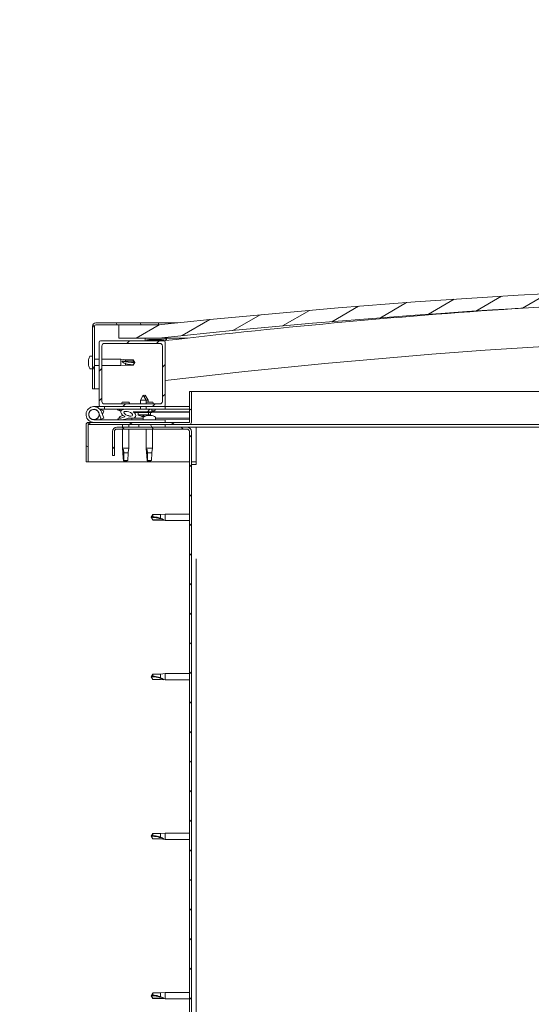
# Model space of a CAD drawing. Header units: millimetres. Extents: x -1893473 to 942156, y -568027 to 942944.
# Tile 35 of 256: x -35349 to -35310, y -333796 to -333721. Entities that reach past the tile are written whole.
import ezdxf

# ---------------------------------------------------------------- set-up
doc = ezdxf.new("R2010")
doc.units = ezdxf.units.MM
doc.header["$LTSCALE"] = 0.2
doc.layers.get('0').update_dxf_attribs({"lineweight": 0})
for name, color, linetype, lineweight in [('DO KONSTRUKCJI', 222, 'Continuous', 35), ('Hatch (ISO)', 7, 'Continuous', 18), ('Visible (ISO)', 7, 'Continuous', 50)]:
    doc.layers.add(name, color=color, linetype=linetype, lineweight=lineweight)
pattern_1 = [(120, (-10843.571, -2108.028), (-13.748153, -7.9375), [])]
pattern_2 = [(45, (-10843.571, -2108.028), (-11.22532, 11.22532), [])]

# ---------------------------------------------------------------- blocks, each defined once
blk = doc.blocks.new('A$C3bf03bbc')
at = {"layer": 'Hatch (ISO)', "lineweight": 9}
h = blk.add_hatch(dxfattribs=at)
h.set_pattern_fill('ANSI31', color=256, scale=127, angle=-15, style=0)
h.set_pattern_definition([(30, (-10843.571, -2108.028), (-7.9375, 13.748153), [])])
edge = h.paths.add_edge_path()
edge.add_line((21.5, 567.5), (51.5, 567.5))
edge.add_line((51.5, 567.5), (51.5, 577.5))
edge.add_line((51.5, 577.5), (21.5, 577.5))
edge.add_ellipse((-603.5, -5324.56), major_axis=(625, 5902.06), ratio=1, start_angle=0, end_angle=12.089642)
edge.add_line((-1228.5, 577.5), (-1258.5, 577.5))
edge.add_line((-1258.5, 577.5), (-1258.5, 567.5))
edge.add_line((-1258.5, 567.5), (-1228.5, 567.5))
edge.add_ellipse((-603.5, -5334.56), major_axis=(-625, 5902.06), ratio=1, start_angle=347.910358, end_angle=360, ccw=False)
h = blk.add_hatch(dxfattribs=at)
h.set_pattern_fill('ANSI31', color=256, scale=127, angle=75, style=0)
h.set_pattern_definition(pattern_1)
edge = h.paths.add_edge_path()
edge.add_line((-1228.5, 579), (-1276, 579))
edge.add_ellipse((-1276, 576.5), major_axis=(0, 2.5), ratio=1, start_angle=0, end_angle=90)
edge.add_line((-1278.5, 576.5), (-1278.5, 529))
edge.add_line((-1278.5, 529), (-1277, 529))
edge.add_line((-1277, 529), (-1277, 576.5))
edge.add_ellipse((-1276, 576.5), major_axis=(-1, 0), ratio=1, start_angle=270, end_angle=360, ccw=False)
edge.add_line((-1276, 577.5), (-1258.5, 577.5))
edge.add_line((-1258.5, 577.5), (-1228.5, 577.5))
edge.add_line((-1228.5, 577.5), (-1228.5, 579))
h = blk.add_hatch(dxfattribs=at)
h.set_pattern_fill('ANSI31', color=256, scale=127, style=0)
h.set_pattern_definition(pattern_2)
edge = h.paths.add_edge_path()
edge.add_line((-1224.5, 565.5), (-1238.4, 565.5))
edge.add_line((-1238.4, 565.5), (-1272.5, 565.5))
edge.add_ellipse((-1272.5, 564.5), major_axis=(0, 1), ratio=1, start_angle=0, end_angle=90)
edge.add_line((-1273.5, 564.5), (-1273.5, 516.5))
edge.add_ellipse((-1272.5, 516.5), major_axis=(-1, 0), ratio=1, start_angle=0, end_angle=90)
edge.add_line((-1272.5, 515.5), (-1224.5, 515.5))
edge.add_ellipse((-1224.5, 516.5), major_axis=(0, -1), ratio=1, start_angle=0, end_angle=90)
edge.add_line((-1223.5, 516.5), (-1223.5, 564.5))
edge.add_ellipse((-1224.5, 564.5), major_axis=(1, 0), ratio=1, start_angle=0, end_angle=90)
edge = h.paths.add_edge_path(flags=0)
edge.add_line((-1227.5, 517.5), (-1269.5, 517.5))
edge.add_ellipse((-1269.5, 519.5), major_axis=(0, -2), ratio=1, start_angle=270, end_angle=360, ccw=False)
edge.add_line((-1271.5, 519.5), (-1271.5, 561.5))
edge.add_ellipse((-1269.5, 561.5), major_axis=(-2, 0), ratio=1, start_angle=270, end_angle=360, ccw=False)
edge.add_line((-1269.5, 563.5), (-1227.5, 563.5))
edge.add_ellipse((-1227.5, 561.5), major_axis=(0, 2), ratio=1, start_angle=270, end_angle=360, ccw=False)
edge.add_line((-1225.5, 561.5), (-1225.5, 519.5))
edge.add_ellipse((-1227.5, 519.5), major_axis=(2, 0), ratio=1, start_angle=270, end_angle=360, ccw=False)
h = blk.add_hatch(dxfattribs=at)
h.set_pattern_fill('ANSI31', color=256, scale=127, angle=15, style=0)
h.set_pattern_definition([(60, (-10843.571, -2108.028), (-13.748153, 7.9375), [])])
edge = h.paths.add_edge_path()
edge.add_line((16.6, 565.5), (17.5, 565.5))
edge.add_line((17.5, 565.5), (31.4, 565.5))
edge.add_ellipse((31.4, 565.6), major_axis=(0, -0.1), ratio=1, start_angle=0, end_angle=90)
edge.add_line((31.5, 565.6), (31.5, 567.21))
edge.add_ellipse((31.4, 567.21), major_axis=(0.1, 0), ratio=1, start_angle=0, end_angle=86.98358)
edge.add_ellipse((24, 426.78), major_axis=(7.41, 140.53), ratio=1, start_angle=0, end_angle=6.03285)
edge.add_ellipse((16.6, 567.21), major_axis=(-0.0053, 0.0999), ratio=1, start_angle=0, end_angle=86.98358)
edge.add_line((16.5, 567.21), (16.5, 565.6))
edge.add_ellipse((16.6, 565.6), major_axis=(-0.1, 0), ratio=1, start_angle=0, end_angle=90)
edge = h.paths.add_edge_path(flags=0)
edge.add_line((17.5, 566.19), (17.5, 566.29))
edge.add_ellipse((24, 355.09), major_axis=(-6.5, 211.2), ratio=1, start_angle=356.47438, end_angle=360, ccw=False)
edge.add_line((30.5, 566.29), (30.5, 566.19))
edge.add_line((30.5, 566.19), (17.5, 566.19))
edge = h.paths.add_edge_path()
edge.add_ellipse((-1231, 426.77), major_axis=(7.41, 140.53), ratio=1, start_angle=0, end_angle=6.03285)
edge.add_ellipse((-1238.4, 567.21), major_axis=(-0.0053, 0.0999), ratio=1, start_angle=0, end_angle=86.98358)
edge.add_line((-1238.5, 567.21), (-1238.5, 565.6))
edge.add_ellipse((-1238.4, 565.6), major_axis=(-0.1, 0), ratio=1, start_angle=0, end_angle=90)
edge.add_line((-1238.4, 565.5), (-1224.5, 565.5))
edge.add_line((-1224.5, 565.5), (-1223.6, 565.5))
edge.add_ellipse((-1223.6, 565.6), major_axis=(0, -0.1), ratio=1, start_angle=0, end_angle=90)
edge.add_line((-1223.5, 565.6), (-1223.5, 567.21))
edge.add_ellipse((-1223.6, 567.21), major_axis=(0.1, 0), ratio=1, start_angle=0, end_angle=86.98358)
edge = h.paths.add_edge_path(flags=0)
edge.add_ellipse((-1231, 355.09), major_axis=(-6.5, 211.2), ratio=1, start_angle=356.47438, end_angle=360)
edge.add_line((-1237.5, 566.29), (-1237.5, 566.19))
edge.add_line((-1237.5, 566.19), (-1224.5, 566.19))
edge.add_line((-1224.5, 566.19), (-1224.5, 566.29))
h = blk.add_hatch(dxfattribs=at)
h.set_pattern_fill('ANSI31', color=256, scale=127, angle=105, style=0)
h.set_pattern_definition([(150, (-10843.571, -2108.028), (-7.9375, -13.748153), [])])
edge = h.paths.add_edge_path()
edge.add_line((-1205, 527), (-1205, 503.6))
edge.add_ellipse((-1205.1, 503.6), major_axis=(0.1, 0), ratio=1, start_angle=270, end_angle=360, ccw=False)
edge.add_line((-1205.1, 503.5), (-1281.9, 503.5))
edge.add_ellipse((-1281.9, 501.9), major_axis=(0, 1.6), ratio=1, start_angle=0, end_angle=90)
edge.add_line((-1283.5, 501.9), (-1283.5, 473.5))
edge.add_line((-1283.5, 473.5), (-1282, 473.5))
edge.add_line((-1282, 473.5), (-1282, 501.9))
edge.add_ellipse((-1281.9, 501.9), major_axis=(-0.1, 0), ratio=1, start_angle=270, end_angle=360, ccw=False)
edge.add_line((-1281.9, 502), (-1243.5, 502))
edge.add_line((-1243.5, 502), (-1223.5, 502))
edge.add_line((-1223.5, 502), (-1205.1, 502))
edge.add_ellipse((-1205.1, 503.6), major_axis=(0, -1.6), ratio=1, start_angle=0, end_angle=90)
edge.add_line((-1203.5, 503.6), (-1203.5, 527))
edge.add_line((-1203.5, 527), (-1205, 527))
h = blk.add_hatch(dxfattribs=at)
h.set_pattern_fill('ANSI31', color=256, scale=127, style=0)
h.set_pattern_definition(pattern_2)
edge = h.paths.add_edge_path()
edge.add_ellipse((-1251.43, 510.1), major_axis=(5.68, -1.95), ratio=0.5, start_angle=112.67817, end_angle=166.16787)
edge.add_line((-1256.71, 512.67), (-1258.76, 513.46))
edge.add_spline(control_points=[(-1258.76, 513.46), (-1259.01, 513.44), (-1259.21, 513.41), (-1259.37, 513.34), (-1259.41, 513.32), (-1259.45, 513.28), (-1259.47, 513.27), (-1259.49, 513.23), (-1259.5, 513.22), (-1259.5, 513.18), (-1259.5, 513.16), (-1259.49, 513.1), (-1259.47, 513.07), (-1259.4, 512.96), (-1259.3, 512.88), (-1259.18, 512.79)], knot_values=[-0.16945, -0.16945, -0.16945, -0.16945, -0.104739, -0.104739, -0.087274, -0.087274, -0.077296, -0.077296, -0.068966, -0.068966, -0.059481, -0.059481, -0.044542, -0.044542, 0, 0, 0, 0], degree=3, periodic=0)
edge.add_line((-1259.18, 512.79), (-1257.09, 512.07))
edge.add_ellipse((-1251.43, 510.1), major_axis=(5.68, -1.95), ratio=0.5, start_angle=179.52448, end_angle=249.2058)
edge.add_spline(control_points=[(-1254.35, 508.14), (-1254.3, 508.12), (-1254.24, 508.1), (-1254.16, 508.06), (-1254.13, 508.04), (-1254.09, 508.01), (-1254.08, 508), (-1254.07, 507.98), (-1254.06, 507.97), (-1254.06, 507.94), (-1254.06, 507.93), (-1254.07, 507.91), (-1254.08, 507.89), (-1254.1, 507.86), (-1254.13, 507.83), (-1254.3, 507.7), (-1254.62, 507.58), (-1255.81, 507.2), (-1256.88, 506.93), (-1258.3, 506.5), (-1258.77, 506.35), (-1259.16, 506.15), (-1259.25, 506.1), (-1259.33, 506.02), (-1259.36, 506), (-1259.39, 505.96), (-1259.4, 505.94), (-1259.4, 505.91), (-1259.4, 505.9), (-1259.4, 505.87), (-1259.4, 505.86), (-1259.38, 505.82), (-1259.36, 505.81), (-1259.31, 505.77), (-1259.27, 505.75), (-1259.07, 505.66), (-1258.84, 505.62), (-1257.62, 505.46), (-1255.53, 505.5), (-1252.58, 506.28), (-1252, 506.58), (-1251.37, 506.81), (-1251.21, 506.85), (-1250.84, 506.88), (-1250.64, 506.85), (-1250.4, 506.77)], knot_values=[-1.19641, -1.19641, -1.19641, -1.19641, -1.168436, -1.168436, -1.153501, -1.153501, -1.146106, -1.146106, -1.140741, -1.140741, -1.135227, -1.135227, -1.127464, -1.127464, -1.113688, -1.113688, -1.024153, -1.024153, -0.857929, -0.857929, -0.763889, -0.763889, -0.736092, -0.736092, -0.725393, -0.725393, -0.719662, -0.719662, -0.715221, -0.715221, -0.710426, -0.710426, -0.70331, -0.70331, -0.689557, -0.689557, -0.632773, -0.632773, -0.315912, -0.315912, -0.146512, -0.146512, -0.07812, -0.07812, 0, 0, 0, 0], degree=3, periodic=0)
edge.add_ellipse((-1251.43, 510.1), major_axis=(5.68, -1.95), ratio=0.5, start_angle=290.04812, end_angle=420.82422)
edge.add_line((-1247.81, 511.63), (-1246.5, 511.63))
edge.add_line((-1246.5, 511.63), (-1233.5, 511.65))
edge.add_line((-1233.5, 511.65), (-1233.5, 513.5))
edge.add_line((-1233.5, 513.5), (-1252.72, 513.47))
edge = h.paths.add_edge_path(flags=0)
edge.add_ellipse((-1251.43, 510.1), major_axis=(-3.31, 1.14), ratio=0.428571, start_angle=0, end_angle=360)
h = blk.add_hatch(dxfattribs=at)
h.set_pattern_fill('ANSI31', color=256, scale=127, angle=75, style=0)
h.set_pattern_definition(pattern_1)
h.paths.add_polyline_path([(-1223.5, 500), (-1223.5, 502), (-1243.5, 502), (-1243.5, 500)])
h.paths.add_polyline_path([(41.5, 500), (41.5, 502), (21.5, 502), (21.5, 500)])
h = blk.add_hatch(dxfattribs=at)
h.set_pattern_fill('ANSI31', color=256, scale=127, angle=90, style=0)
h.set_pattern_definition([(135, (-10843.571, -2108.028), (-11.22532, -11.22532), [])])
edge = h.paths.add_edge_path()
edge.add_line((-1263.5, 496.5), (-1263.5, 478.5))
edge.add_line((-1263.5, 478.5), (-1262, 478.5))
edge.add_line((-1262, 478.5), (-1262, 496.5))
edge.add_ellipse((-1260, 496.5), major_axis=(-2, 0), ratio=1, start_angle=270, end_angle=360, ccw=False)
edge.add_line((-1260, 498.5), (-1207, 498.5))
edge.add_ellipse((-1207, 496.5), major_axis=(0, 2), ratio=1, start_angle=270, end_angle=360, ccw=False)
edge.add_line((-1205, 496.5), (-1205, 3.5))
edge.add_ellipse((-1207, 3.5), major_axis=(2, 0), ratio=1, start_angle=270, end_angle=360, ccw=False)
edge.add_line((-1207, 1.5), (-1263.5, 1.5))
edge.add_line((-1263.5, 1.5), (-1263.5, 0))
edge.add_line((-1263.5, 0), (-1207, 0))
edge.add_ellipse((-1207, 3.5), major_axis=(0, -3.5), ratio=1, start_angle=0, end_angle=90)
edge.add_line((-1203.5, 3.5), (-1203.5, 496.5))
edge.add_ellipse((-1207, 496.5), major_axis=(3.5, 0), ratio=1, start_angle=0, end_angle=90)
edge.add_line((-1207, 500), (-1223.5, 500))
edge.add_line((-1223.5, 500), (-1243.5, 500))
edge.add_line((-1243.5, 500), (-1260, 500))
edge.add_ellipse((-1260, 496.5), major_axis=(0, 3.5), ratio=1, start_angle=0, end_angle=90)
at = {"layer": 'Visible (ISO)', "lineweight": 9}
for p, q in [((-1278.5, 576.5), (-1278.5, 529)), ((-1277, 529), (-1277, 576.5)), ((-1228.5, 579), (-1276, 579)), ((-1276, 577.5), (-1228.5, 577.5)), ((-1228.5, 577.5), (-1258.5, 577.5)), ((-1258.5, 577.5), (-1258.5, 567.5)), ((-1228.5, 579), (-1214.17, 579)), ((-1228.5, 577.5), (-1228.5, 579)), ((-1273.5, 564.5), (-1273.5, 516.5)), ((-1224.5, 565.5), (-1272.5, 565.5)), ((-1271.5, 519.5), (-1271.5, 561.5)), ((-1269.5, 563.5), (-1227.5, 563.5)), ((-1258.5, 567.5), (-1228.5, 567.5)), ((-1238.5, 567.21), (-1238.5, 565.6)), ((-1238.4, 565.5), (-1223.6, 565.5)), ((-1237.5, 566.19), (-1237.5, 566.29)), ((-1224.5, 566.19), (-1237.5, 566.19)), ((-1222.5, 567.5), (-1228.5, 567.5)), ((-1225.5, 561.5), (-1225.5, 519.5)), ((-1224.5, 566.29), (-1224.5, 566.19)), ((-1223.86, 565.5), (-1223.83, 565.24)), ((-1223.5, 565.6), (-1223.5, 567.21)), ((-1223.5, 516.5), (-1223.5, 564.5)), ((-1222.5, 567.31), (-1222.5, 567.5)), ((-1206.49, 567.5), (-1222.5, 567.5)), ((-1222.5, 567.21), (-1222.5, 567.31)), ((-1222.5, 567.21), (-1222.5, 565.66)), ((-1280.39, 553.75), (-1278.5, 553.75)), ((-1281.74, 551.2), (-1281.74, 551.21)), ((-1281.74, 551.2), (-1281.74, 551.18)), ((-1281.74, 550.2), (-1281.74, 551.18)), ((-1281.74, 550.15), (-1281.74, 550.2)), ((-1281.74, 550.01), (-1281.74, 550.15)), ((-1281.74, 550.01), (-1281.74, 549.82)), ((-1281.74, 547.99), (-1281.74, 549.82)), ((-1281.74, 547.99), (-1281.74, 547.94)), ((-1281.74, 547.8), (-1281.74, 547.94)), ((-1281.74, 547.8), (-1281.74, 547.76)), ((-1281.74, 547.65), (-1281.74, 547.76)), ((-1281.74, 547.76), (-1281.73, 547.76)), ((-1281.74, 547.63), (-1281.74, 547.65)), ((-1281.74, 547.65), (-1281.74, 547.65)), ((-1281.74, 546.8), (-1281.74, 547.63)), ((-1281.74, 546.8), (-1281.74, 546.79)), ((-1281.74, 546.79), (-1281.74, 546.79)), ((-1277, 551.4), (-1273.5, 551.4)), ((-1277, 546.6), (-1273.5, 546.6)), ((-1271.5, 551.4), (-1257, 551.4)), ((-1271.5, 546.6), (-1257, 546.6)), ((-1257, 546.6), (-1257, 551.4)), ((-1253.43, 551.05), (-1257, 551.4)), ((-1253.43, 546.95), (-1257, 546.6)), ((-1256.07, 550.06), (-1253.43, 549.94)), ((-1253.43, 549.94), (-1253.43, 551.05)), ((-1253.43, 551.05), (-1247.68, 551.05)), ((-1253.43, 549.94), (-1247.68, 549.94)), ((-1253.43, 546.95), (-1253.43, 548.12)), ((-1253.43, 546.95), (-1247.68, 546.95)), ((-1247.68, 549.94), (-1247.68, 551.05)), ((-1246.5, 549), (-1247.68, 551.05)), ((-1247.68, 549.94), (-1246.5, 549)), ((-1246.5, 549), (-1247.68, 546.95)), ((-1247.68, 546.95), (-1247.68, 547.24)), ((-1280.39, 544.25), (-1278.5, 544.25)), ((-1278.5, 529), (-1277, 529)), ((-1273.5, 529), (-1277, 529)), ((-1240.02, 524.14), (-1242.11, 520.44)), ((-1240.02, 524.14), (-1237.91, 520.44)), ((-1238.52, 524.14), (-1239.27, 522.82)), ((-1238.52, 524.14), (-1236.41, 520.45)), ((-1205, 527), (-1205, 503.6)), ((-1203.5, 527), (-1205, 527)), ((-1203.5, 527), (-573.43, 527)), ((-1203.5, 503.6), (-1203.5, 527)), ((-1227.5, 517.5), (-1269.5, 517.5)), ((-1250.89, 518.8), (-1256.11, 518.8)), ((-1237.91, 520.44), (-1242.11, 520.44)), ((-1242.11, 517.5), (-1242.11, 520.44)), ((-1236.41, 520.45), (-1237.91, 520.44)), ((-1237.91, 517.5), (-1237.91, 520.44)), ((-1232.89, 518.8), (-1237.91, 518.8)), ((-1236.41, 518.8), (-1236.41, 520.45)), ((-1277.5, 515.5), (-1272.5, 515.5)), ((-1273.74, 510.87), (-1271.97, 506)), ((-1273.74, 508.13), (-1273.24, 509.5)), ((-1269.5, 513.5), (-1273.03, 513.5)), ((-1272.5, 515.5), (-1224.5, 515.5)), ((-1272.21, 512.33), (-1271.97, 513)), ((-1271.97, 513), (-1270.09, 512.32)), ((-1270.09, 506.68), (-1271.86, 511.55)), ((-1270.09, 512.32), (-1271.11, 509.5)), ((-1269.5, 515.5), (-1269.5, 513.5)), ((-1269.5, 513.5), (-1254.63, 513.5)), ((-1259.18, 512.79), (-1257.09, 512.07)), ((-1256.71, 512.67), (-1258.76, 513.46)), ((-1258.25, 513.46), (-1258.76, 513.46)), ((-1258.25, 513.39), (-1258.25, 513.5)), ((-1255.71, 508.74), (-1255.28, 508.74)), ((-1252.99, 513.5), (-1242.1, 513.5)), ((-1233.5, 513.5), (-1252.72, 513.47)), ((-1252.08, 508.74), (-1251.37, 508.74)), ((-1251.3, 508.74), (-1251.37, 508.74)), ((-1251.3, 508.74), (-1251.29, 508.74)), ((-1248.75, 513.48), (-1248.75, 513.5)), ((-1247.81, 511.63), (-1233.5, 511.65)), ((-1233.5, 511.65), (-1246.5, 511.63)), ((-1246.5, 511.63), (-1246.5, 511.13)), ((-1246.5, 511.13), (-1233.5, 511.15)), ((-1243.83, 509.29), (-1244, 511.13)), ((-1236.15, 509.3), (-1243.83, 509.29)), ((-1242.13, 508.41), (-1242.12, 508.41)), ((-1242.1, 513.49), (-1242.1, 515.5)), ((-1240.7, 508.11), (-1240.7, 508.13)), ((-1240.46, 508.42), (-1239.52, 508.42)), ((-1240.29, 508.13), (-1240.27, 508.42)), ((-1239.69, 508.13), (-1239.71, 508.42)), ((-1239.28, 508.11), (-1239.28, 508.13)), ((-1237.9, 513.49), (-1237.9, 515.5)), ((-1237.9, 513.5), (-1223.5, 513.5)), ((-1237.87, 508.42), (-1237.85, 508.42)), ((-1237.05, 508.74), (-1237.07, 508.74)), ((-1237.07, 508.74), (-1237.07, 508.74)), ((-1237.05, 508.74), (-1236.97, 508.74)), ((-1236.97, 508.74), (-1236.74, 508.74)), ((-1236.97, 508.74), (-1236.97, 508.73)), ((-1236.74, 508.74), (-1234.94, 508.74)), ((-1236.15, 509.3), (-1236, 511.15)), ((-1234.66, 509.3), (-1236.15, 509.3)), ((-1234.94, 508.74), (-1234.62, 508.74)), ((-1234.66, 509.3), (-1234.5, 511.15)), ((-1234.54, 508.74), (-1234.62, 508.74)), ((-1234.54, 508.74), (-1233.37, 508.74)), ((-1233.5, 511.65), (-1233.5, 513.5)), ((-1231.74, 512.4), (-1233.5, 512.4)), ((-1233.5, 511.65), (-1205, 511.7)), ((-1233.5, 511.65), (-1205, 511.7)), ((-1233.5, 511.15), (-1233.5, 511.65)), ((-1233.5, 511.15), (-1205, 511.2)), ((-1233.3, 508.74), (-1233.37, 508.74)), ((-1233.3, 508.74), (-1233.29, 508.74)), ((-1230.75, 513.39), (-1230.75, 513.5)), ((-1224.5, 515.5), (-1223.5, 515.5)), ((-1223.5, 515.5), (-1223.5, 513.5)), ((-1205, 515.5), (-1223.5, 515.5)), ((-1223.5, 513.59), (-1205, 513.62)), ((-1223.5, 513.52), (-1205, 513.54)), ((-1283.5, 502), (-1283.5, 502)), ((-1283.5, 501.9), (-1283.5, 502)), ((-1283.5, 501.9), (-1283.5, 473.5)), ((-1282, 473.5), (-1282, 501.9)), ((-1205.1, 503.5), (-1281.9, 503.5)), ((-1281.9, 502), (-1205.1, 502)), ((-1223.5, 505.5), (-1277.5, 505.5)), ((-1271.97, 506), (-1270.09, 506.68)), ((-1258.25, 507.39), (-1258.25, 506.51)), ((-1258.25, 505.56), (-1258.25, 505.5)), ((-1255.9, 502), (-1255.9, 500)), ((-1251.1, 502), (-1251.1, 500)), ((-1248.75, 506.66), (-1240.25, 506.67)), ((-1248.75, 506.66), (-1248.75, 505.5)), ((-1248.75, 505.54), (-1240.25, 505.56)), ((-1223.5, 502), (-1243.5, 502)), ((-1243.5, 502), (-1243.5, 500)), ((-1240.25, 507.39), (-1240.25, 505.5)), ((-1230.75, 507.39), (-1230.75, 505.5)), ((-1230.75, 506.69), (-1205, 506.73)), ((-1230.75, 505.57), (-1205, 505.61)), ((-1223.5, 503.5), (-1223.5, 505.5)), ((-1223.5, 500), (-1223.5, 502)), ((-584.79, 502), (-1205.1, 502)), ((-1263.5, 496.5), (-1263.5, 478.5)), ((-1262, 478.5), (-1262, 496.5)), ((-1207, 500), (-1260, 500)), ((-1260, 498.5), (-1207, 498.5)), ((-1255.9, 498.5), (-1255.9, 484)), ((-1251.1, 498.5), (-1251.1, 484)), ((-1243.5, 500), (-1223.5, 500)), ((-1237.9, 498.5), (-1237.9, 484)), ((-1233.1, 498.5), (-1233.1, 484)), ((-1200, 500), (-1207, 500)), ((-1205, 496.5), (-1205, 3.5)), ((-1203.5, 3.5), (-1203.5, 496.5)), ((-1200, 500), (-1200, 496.5)), ((-585.7, 500), (-1200, 500)), ((-1200, 496.5), (-1200, 471.5)), ((-1263.5, 478.5), (-1262, 478.5)), ((-1255.9, 484), (-1251.1, 484)), ((-1255.57, 480.67), (-1255.9, 484)), ((-1254.98, 483.07), (-1254.81, 480.43)), ((-1254.81, 480.43), (-1254.81, 474.68)), ((-1254.81, 480.43), (-1251.45, 480.43)), ((-1251.43, 480.67), (-1251.1, 484)), ((-1237.9, 484), (-1233.1, 484)), ((-1237.57, 480.67), (-1237.9, 484)), ((-1236.98, 483.07), (-1236.81, 480.43)), ((-1236.81, 480.43), (-1236.81, 474.68)), ((-1236.81, 480.43), (-1233.45, 480.43)), ((-1233.43, 480.67), (-1233.1, 484)), ((-1283.5, 473.5), (-1282, 473.5)), ((-1205, 473.5), (-1282, 473.5)), ((-1254.81, 474.68), (-1253.5, 473.5)), ((-1254.81, 474.68), (-1251.84, 474.68)), ((-1236.81, 474.68), (-1235.5, 473.5)), ((-1236.81, 474.68), (-1233.84, 474.68)), ((-1200, 473.5), (-1203.5, 473.5)), ((-1203.5, 471.5), (-1200, 471.5)), ((-1234, 431.5), (-1232.82, 433.55)), ((-1232.82, 433.55), (-1232.82, 431.94)), ((-1227.07, 433.55), (-1232.82, 433.55)), ((-1227.07, 433.55), (-1223.5, 433.9)), ((-1227.07, 433.55), (-1227.07, 430.76)), ((-1223.5, 433.9), (-1223.5, 429.1)), ((-1205, 433.9), (-1223.5, 433.9)), ((-1234, 431.5), (-1232.82, 429.45)), ((-1232.82, 429.53), (-1234, 431.5)), ((-1232.82, 429.53), (-1232.82, 429.45)), ((-1227.07, 429.53), (-1232.82, 429.53)), ((-1227.07, 429.45), (-1232.82, 429.45)), ((-1227.07, 429.53), (-1227.07, 429.45)), ((-1224.43, 429.28), (-1227.07, 429.53)), ((-1227.07, 429.45), (-1223.5, 429.1)), ((-1205, 429.1), (-1223.5, 429.1)), ((-1234, 310.5), (-1232.82, 312.55)), ((-1234, 310.5), (-1232.82, 308.45)), ((-1232.82, 308.53), (-1234, 310.5)), ((-1232.82, 312.55), (-1232.82, 310.94)), ((-1227.07, 312.55), (-1232.82, 312.55)), ((-1232.82, 308.53), (-1232.82, 308.45)), ((-1227.07, 308.53), (-1232.82, 308.53)), ((-1227.07, 308.45), (-1232.82, 308.45)), ((-1227.07, 312.55), (-1223.5, 312.9)), ((-1227.07, 312.55), (-1227.07, 309.76)), ((-1227.07, 308.53), (-1227.07, 308.45)), ((-1224.43, 308.28), (-1227.07, 308.53)), ((-1227.07, 308.45), (-1223.5, 308.1)), ((-1223.5, 312.9), (-1223.5, 308.1)), ((-1205, 312.9), (-1223.5, 312.9)), ((-1205, 308.1), (-1223.5, 308.1)), ((-1234, 189.5), (-1232.82, 191.55)), ((-1234, 189.5), (-1232.82, 187.45)), ((-1232.82, 187.53), (-1234, 189.5)), ((-1232.82, 191.55), (-1232.82, 189.94)), ((-1227.07, 191.55), (-1232.82, 191.55)), ((-1232.82, 187.53), (-1232.82, 187.45)), ((-1227.07, 187.53), (-1232.82, 187.53)), ((-1227.07, 187.45), (-1232.82, 187.45)), ((-1227.07, 191.55), (-1223.5, 191.9)), ((-1227.07, 191.55), (-1227.07, 188.76)), ((-1227.07, 187.53), (-1227.07, 187.45)), ((-1224.43, 187.28), (-1227.07, 187.53)), ((-1227.07, 187.45), (-1223.5, 187.1)), ((-1223.5, 191.9), (-1223.5, 187.1)), ((-1205, 191.9), (-1223.5, 191.9)), ((-1205, 187.1), (-1223.5, 187.1)), ((-1234, 68.5), (-1232.82, 70.55)), ((-1234, 68.5), (-1232.82, 66.45)), ((-1232.82, 66.53), (-1234, 68.5)), ((-1232.82, 70.55), (-1232.82, 68.94)), ((-1227.07, 70.55), (-1232.82, 70.55)), ((-1227.07, 70.55), (-1223.5, 70.9)), ((-1227.07, 70.55), (-1227.07, 67.76)), ((-1223.5, 70.9), (-1223.5, 66.1)), ((-1205, 70.9), (-1223.5, 70.9)), ((-1232.82, 66.53), (-1232.82, 66.45)), ((-1227.07, 66.53), (-1232.82, 66.53)), ((-1227.07, 66.45), (-1232.82, 66.45)), ((-1227.07, 66.53), (-1227.07, 66.45)), ((-1224.43, 66.28), (-1227.07, 66.53)), ((-1227.07, 66.45), (-1223.5, 66.1)), ((-1205, 66.1), (-1223.5, 66.1))]:
    blk.add_line(p, q, dxfattribs=at)
blk.add_circle((-1277.5, 509.5), 3.9, dxfattribs=at)
for centre, radius, start, end in [((-603.5, -5324.56), 5935.06, 83.955179, 96.044821), ((-603.5, -5334.56), 5935.06, 83.955179, 96.044821), ((-603.68, -4743.45), 5345.06, 93.70384, 96.65929), ((-1276, 576.5), 2.5, 90, 180), ((-1276, 576.5), 1, 90, 180), ((-603.68, -4743.45), 5315.06, 89.67737, 96.69683), ((-1272.5, 564.5), 1, 90, 180), ((-1269.5, 561.5), 2, 90, 180), ((-1238.4, 567.21), 0.1, 93.01642, 180), ((-1238.4, 565.6), 0.1, 180, 270), ((-1231, 426.78), 140.72, 86.98358, 93.01642), ((-1231, 355.09), 211.3, 88.23719, 91.76281), ((-1227.5, 561.5), 2, 0, 90), ((-1224.5, 564.5), 1, 0, 90), ((-1223.6, 565.6), 0.1, 270, 0), ((-1223.6, 567.21), 0.1, 0, 86.98358), ((-1274.05, 549), 8, 144.31467, 163.74209), ((-1280.39, 553.55), 0.2, 90, 144.31467), ((-1274.05, 549), 8, 163.74209, 163.99232), ((-1274.05, 549), 8, 196.00768, 196.25791), ((-1274.05, 549), 8, 196.25791, 215.68533), ((-1280.39, 544.45), 0.2, 215.68533, 270), ((-1272.5, 516.5), 1, 180, 270), ((-1269.5, 519.5), 2, 180, 270), ((-1247.44, 514.93), 9.5, 155.94972, 164.29493), ((-1259.56, 514.93), 9.5, 15.70507, 24.05028), ((-1241.56, 514.93), 9.5, 15.70507, 24.05028), ((-1227.5, 519.5), 2, 270, 0), ((-1224.5, 516.5), 1, 270, 0), ((-1277.5, 509.5), 6, 20, 270), ((-1277.5, 509.5), 4, 20, 270), ((-1277.5, 509.5), 4, 270, 340), ((-1257.26, 513.39), 0.99, 180, 187.44075), ((-1253.5, 501.05), 8, 106.00768, 125.68533), ((-1253.5, 501.05), 8, 64.94956, 73.99232), ((-1240, 514.54), 6.5, 233.89382, 250.20792), ((-1242.13, 508.62), 0.206, 250.20792, 270.08945), ((-1235.5, 501.05), 8, 118.14782, 125.68533), ((-1237.85, 508.63), 0.206, 270.08945, 289.97098), ((-1240, 514.54), 6.5, 289.97098, 306.28508), ((-1238.5, 514.54), 6.5, 296.76463, 306.28508), ((-1235.5, 501.05), 8, 54.31467, 73.99232), ((-1231.74, 513.39), 0.99, 270, 0), ((-1281.9, 501.9), 1.6, 90, 180), ((-1281.9, 501.9), 0.1, 90, 180), ((-1277.5, 509.5), 6, 318.18969, 331.81031), ((-1258.05, 507.39), 0.2, 125.68533, 180), ((-1240.05, 507.39), 0.2, 125.68533, 180), ((-1230.95, 507.39), 0.2, 0, 54.31467), ((-1205.1, 503.6), 0.1, 270, 0), ((-1205.1, 503.6), 1.6, 270, 0), ((-1260, 496.5), 3.5, 90, 180), ((-1260, 496.5), 2, 90, 180), ((-1207, 496.5), 3.5, 0, 90), ((-1207, 496.5), 2, 0, 90)]:
    blk.add_arc(centre, radius, start, end, dxfattribs=at)
for centre, major_axis, ratio, start_param, end_param in [((-1246.5, 558.62), (21, 0), 0.458139, 4.239024, 4.712389), ((-1251.43, 510.1), (5.68, -1.95), 0.5, 3.133293, 4.349462), ((-1251.43, 510.1), (5.68, -1.95), 0.5, 1.966605, 2.900176), ((-1251.43, 510.1), (5.68, -1.95), 0.5, 5.062295, 7.344768), ((-1240.08, 514.5), (-2.83, 5.83), 0.979749, 2.351624, 2.529771), ((-1241.71, 513), (3.84, -4.25), 0.664926, 5.510896, 5.582433), ((-1237.95, 513), (-3.43, -4.58), 0.554863, 0.162804, 0.234341), ((-1240.96, 507.78), (-0.224, -0.452), 0.299538, 2.511352, 2.574157), ((-1239.56, 514.5), (-0.56, -6.46), 0.180266, 5.951633, 6.12978), ((-1238.58, 514.5), (-2.83, 5.83), 0.979749, 2.412626, 2.507136), ((-1240.44, 514.5), (0.58, -6.46), 0.180266, 0.153405, 0.331552), ((-1238.29, 513), (3.83, 4.26), 0.664926, 3.842345, 3.913882), ((-1242.05, 513), (3.45, -4.57), 0.554863, 6.048844, 6.120382), ((-1239.02, 507.78), (-0.226, 0.452), 0.299538, 0.567435, 0.630241), ((-1239.92, 514.5), (-2.81, -5.84), 0.979749, 0.611822, 0.789969), ((-1234, 411.32), (-21, 0), 0.960856, 4.239024, 4.712389), ((-1234, 290.32), (-21, 0), 0.960856, 4.239024, 4.712389), ((-1234, 169.32), (-21, 0), 0.960856, 4.239024, 4.712389), ((-1234, 48.32), (-21, 0), 0.960856, 4.239024, 4.712389)]:
    blk.add_ellipse(centre, major_axis=major_axis, ratio=ratio, start_param=start_param, end_param=end_param, dxfattribs=at)
blk.add_ellipse((-1251.43, 510.1), major_axis=(-3.31, 1.14), ratio=0.428571, dxfattribs=at)
for points, knots in [([(-1281.74, 551.2), (-1281.73, 551.22), (-1281.73, 551.24), (-1281.73, 551.25), (-1281.73, 551.25), (-1281.73, 551.22), (-1281.74, 551.2), (-1281.74, 551.18)], [0.17438702, 0.17438702, 0.17438702, 0.17438702, 0.18896797, 0.18896797, 0.20586323, 0.20586323, 0.21737851, 0.21737851, 0.21737851, 0.21737851]), ([(-1281.74, 550.2), (-1281.73, 550.17), (-1281.73, 550.13), (-1281.73, 550.04), (-1281.73, 549.99), (-1281.73, 549.9), (-1281.74, 549.86), (-1281.74, 549.82)], [0.17438702, 0.17438702, 0.17438702, 0.17438702, 0.18896797, 0.18896797, 0.20586323, 0.20586323, 0.21737852, 0.21737852, 0.21737852, 0.21737852]), ([(-1281.74, 547.99), (-1281.73, 547.94), (-1281.73, 547.89), (-1281.73, 547.79), (-1281.73, 547.74), (-1281.73, 547.68), (-1281.74, 547.65), (-1281.74, 547.63)], [0.17438702, 0.17438702, 0.17438702, 0.17438702, 0.18896797, 0.18896797, 0.20586323, 0.20586323, 0.21737852, 0.21737852, 0.21737852, 0.21737852]), ([(-1253.43, 548.12), (-1253.69, 548.19), (-1253.94, 548.27), (-1254.52, 548.5), (-1254.84, 548.65), (-1255.42, 549.02), (-1255.72, 549.27), (-1255.95, 549.62), (-1255.99, 549.7), (-1256.06, 549.88), (-1256.07, 549.98), (-1256.07, 550.06)], [0.9722954, 0.9722954, 0.9722954, 0.9722954, 1.054543, 1.054543, 1.1645704, 1.1645704, 1.2620554, 1.2620554, 1.289972, 1.289972, 1.3178886, 1.3178886, 1.3178886, 1.3178886]), ([(-1247.68, 547.24), (-1248.02, 547.25), (-1248.35, 547.27), (-1249.44, 547.33), (-1250.18, 547.4), (-1251.64, 547.61), (-1252.34, 547.76), (-1253.15, 548.02), (-1253.29, 548.07), (-1253.43, 548.12)], [1.0296095, 1.0296095, 1.0296095, 1.0296095, 1.1266468, 1.1266468, 1.3399415, 1.3399415, 1.5532361, 1.5532361, 1.5988171, 1.5988171, 1.5988171, 1.5988171]), ([(-1258.76, 513.46), (-1259.01, 513.44), (-1259.21, 513.41), (-1259.37, 513.34), (-1259.41, 513.32), (-1259.45, 513.28), (-1259.47, 513.27), (-1259.49, 513.23), (-1259.5, 513.22), (-1259.5, 513.18), (-1259.5, 513.16), (-1259.49, 513.1), (-1259.47, 513.07), (-1259.4, 512.96), (-1259.3, 512.88), (-1259.18, 512.79)], [-0.1694504, -0.1694504, -0.1694504, -0.1694504, -0.1047388, -0.1047388, -0.087274, -0.087274, -0.0772965, -0.0772965, -0.0689658, -0.0689658, -0.0594813, -0.0594813, -0.044542, -0.044542, 0, 0, 0, 0]), ([(-1254.35, 508.14), (-1254.3, 508.12), (-1254.24, 508.1), (-1254.16, 508.06), (-1254.13, 508.04), (-1254.09, 508.01), (-1254.08, 508), (-1254.07, 507.98), (-1254.06, 507.97), (-1254.06, 507.94), (-1254.06, 507.93), (-1254.07, 507.91), (-1254.08, 507.89), (-1254.1, 507.86), (-1254.13, 507.83), (-1254.3, 507.7), (-1254.62, 507.58), (-1255.81, 507.2), (-1256.88, 506.93), (-1258.3, 506.5), (-1258.77, 506.35), (-1259.16, 506.15), (-1259.25, 506.1), (-1259.33, 506.02), (-1259.36, 506), (-1259.39, 505.96), (-1259.4, 505.94), (-1259.4, 505.91), (-1259.4, 505.9), (-1259.4, 505.87), (-1259.4, 505.86), (-1259.38, 505.82), (-1259.36, 505.81), (-1259.31, 505.77), (-1259.27, 505.75), (-1259.07, 505.66), (-1258.84, 505.62), (-1257.62, 505.46), (-1255.53, 505.5), (-1252.58, 506.28), (-1252, 506.58), (-1251.37, 506.81), (-1251.21, 506.85), (-1250.84, 506.88), (-1250.64, 506.85), (-1250.4, 506.77)], [-1.19641, -1.19641, -1.19641, -1.19641, -1.168436, -1.168436, -1.153501, -1.153501, -1.146106, -1.146106, -1.140741, -1.140741, -1.135227, -1.135227, -1.127464, -1.127464, -1.113688, -1.113688, -1.024153, -1.024153, -0.857929, -0.857929, -0.763889, -0.763889, -0.736092, -0.736092, -0.725393, -0.725393, -0.719662, -0.719662, -0.715221, -0.715221, -0.710426, -0.710426, -0.70331, -0.70331, -0.689557, -0.689557, -0.632773, -0.632773, -0.315912, -0.315912, -0.146512, -0.146512, -0.07812, -0.07812, 0, 0, 0, 0]), ([(-1251.3, 508.74), (-1251.28, 508.73), (-1251.28, 508.73), (-1251.28, 508.73), (-1251.29, 508.73), (-1251.33, 508.73), (-1251.35, 508.74), (-1251.37, 508.74)], [0.17438702, 0.17438702, 0.17438702, 0.17438702, 0.18896797, 0.18896797, 0.20586323, 0.20586323, 0.21737852, 0.21737852, 0.21737852, 0.21737852]), ([(-1240.7, 508.11), (-1240.7, 508.11), (-1240.7, 508.11), (-1240.7, 508.1), (-1240.71, 508.1), (-1240.74, 508.1), (-1240.76, 508.1), (-1240.81, 508.1), (-1240.85, 508.11), (-1240.92, 508.11), (-1240.96, 508.12), (-1241.01, 508.13), (-1241.03, 508.13), (-1241.05, 508.13)], [0.02178159, 0.02178159, 0.02178159, 0.02178159, 0.02232447, 0.02232447, 0.03332398, 0.03332398, 0.04432349, 0.04432349, 0.05536276, 0.05536276, 0.06640202, 0.06640202, 0.07177151, 0.07177151, 0.07177151, 0.07177151]), ([(-1240.3, 508.13), (-1240.29, 508.13), (-1240.29, 508.12), (-1240.31, 508.11), (-1240.33, 508.11), (-1240.37, 508.1), (-1240.4, 508.1), (-1240.46, 508.1), (-1240.5, 508.1), (-1240.55, 508.1), (-1240.57, 508.11), (-1240.59, 508.11)], [0, 0, 0, 0, 0.01116716, 0.01116716, 0.02233431, 0.02233431, 0.03329353, 0.03329353, 0.04425275, 0.04425275, 0.04996652, 0.04996652, 0.04996652, 0.04996652]), ([(-1239.39, 508.11), (-1239.39, 508.11), (-1239.39, 508.11), (-1239.43, 508.11), (-1239.47, 508.1), (-1239.54, 508.1), (-1239.57, 508.1), (-1239.63, 508.1), (-1239.65, 508.11), (-1239.68, 508.12), (-1239.69, 508.12), (-1239.69, 508.13), (-1239.69, 508.13), (-1239.68, 508.14)], [0.0217824, 0.0217824, 0.0217824, 0.0217824, 0.02240783, 0.02240783, 0.03336567, 0.03336567, 0.04432351, 0.04432351, 0.05536278, 0.05536278, 0.06640205, 0.06640205, 0.07177154, 0.07177154, 0.07177154, 0.07177154]), ([(-1239.28, 508.1), (-1239.28, 508.1), (-1239.29, 508.1), (-1239.31, 508.1), (-1239.34, 508.11), (-1239.38, 508.11)], [0.04251907, 0.04251907, 0.04251907, 0.04251907, 0.04432351, 0.04432351, 0.05478696, 0.05478696, 0.05478696, 0.05478696]), ([(-1238.94, 508.14), (-1238.97, 508.13), (-1239.01, 508.12), (-1239.09, 508.11), (-1239.13, 508.11), (-1239.19, 508.1), (-1239.21, 508.1), (-1239.26, 508.1), (-1239.27, 508.1), (-1239.28, 508.11), (-1239.28, 508.11), (-1239.28, 508.11)], [0, 0, 0, 0, 0.01116716, 0.01116716, 0.02233431, 0.02233431, 0.03329353, 0.03329353, 0.04425275, 0.04425275, 0.04996746, 0.04996746, 0.04996746, 0.04996746]), ([(-1236.74, 508.74), (-1236.79, 508.73), (-1236.84, 508.73), (-1236.93, 508.73), (-1236.98, 508.73), (-1237.03, 508.73), (-1237.05, 508.74), (-1237.07, 508.74)], [0.17438702, 0.17438702, 0.17438702, 0.17438702, 0.18896797, 0.18896797, 0.20586323, 0.20586323, 0.21737852, 0.21737852, 0.21737852, 0.21737852]), ([(-1234.54, 508.74), (-1234.57, 508.73), (-1234.61, 508.73), (-1234.71, 508.73), (-1234.77, 508.73), (-1234.86, 508.73), (-1234.9, 508.74), (-1234.94, 508.74)], [0.17438702, 0.17438702, 0.17438702, 0.17438702, 0.18896797, 0.18896797, 0.20586323, 0.20586323, 0.21737852, 0.21737852, 0.21737852, 0.21737852]), ([(-1233.3, 508.74), (-1233.28, 508.73), (-1233.28, 508.73), (-1233.28, 508.73), (-1233.29, 508.73), (-1233.33, 508.73), (-1233.35, 508.74), (-1233.37, 508.74)], [0.17438702, 0.17438702, 0.17438702, 0.17438702, 0.18896797, 0.18896797, 0.20586323, 0.20586323, 0.21737852, 0.21737852, 0.21737852, 0.21737852]), ([(-1255.55, 480.43), (-1255.58, 480.69), (-1255.6, 480.94), (-1255.63, 481.52), (-1255.63, 481.84), (-1255.56, 482.42), (-1255.49, 482.72), (-1255.3, 482.95), (-1255.25, 482.99), (-1255.12, 483.06), (-1255.05, 483.07), (-1254.98, 483.07)], [0.9725494, 0.9725494, 0.9725494, 0.9725494, 1.0547969, 1.0547969, 1.1648244, 1.1648244, 1.2623094, 1.2623094, 1.290226, 1.290226, 1.3181426, 1.3181426, 1.3181426, 1.3181426]), ([(-1255.16, 474.68), (-1255.17, 475.02), (-1255.18, 475.35), (-1255.25, 476.44), (-1255.31, 477.18), (-1255.44, 478.64), (-1255.5, 479.34), (-1255.54, 480.15), (-1255.55, 480.29), (-1255.55, 480.43)], [1.0298299, 1.0298299, 1.0298299, 1.0298299, 1.1268672, 1.1268672, 1.3401618, 1.3401618, 1.5534565, 1.5534565, 1.5990374, 1.5990374, 1.5990374, 1.5990374]), ([(-1251.84, 474.68), (-1251.83, 475.02), (-1251.82, 475.35), (-1251.75, 476.44), (-1251.69, 477.18), (-1251.56, 478.64), (-1251.5, 479.34), (-1251.46, 480.15), (-1251.45, 480.29), (-1251.45, 480.43)], [1.0296095, 1.0296095, 1.0296095, 1.0296095, 1.1266468, 1.1266468, 1.3399415, 1.3399415, 1.5532361, 1.5532361, 1.5988171, 1.5988171, 1.5988171, 1.5988171]), ([(-1237.55, 480.43), (-1237.58, 480.69), (-1237.6, 480.94), (-1237.63, 481.52), (-1237.63, 481.84), (-1237.56, 482.42), (-1237.49, 482.72), (-1237.3, 482.95), (-1237.25, 482.99), (-1237.12, 483.06), (-1237.05, 483.07), (-1236.98, 483.07)], [0.9725494, 0.9725494, 0.9725494, 0.9725494, 1.0547969, 1.0547969, 1.1648244, 1.1648244, 1.2623094, 1.2623094, 1.290226, 1.290226, 1.3181426, 1.3181426, 1.3181426, 1.3181426]), ([(-1237.16, 474.68), (-1237.17, 475.02), (-1237.18, 475.35), (-1237.25, 476.44), (-1237.31, 477.18), (-1237.44, 478.64), (-1237.5, 479.34), (-1237.54, 480.15), (-1237.55, 480.29), (-1237.55, 480.43)], [1.0298299, 1.0298299, 1.0298299, 1.0298299, 1.1268672, 1.1268672, 1.3401618, 1.3401618, 1.5534565, 1.5534565, 1.5990374, 1.5990374, 1.5990374, 1.5990374]), ([(-1233.84, 474.68), (-1233.83, 475.02), (-1233.82, 475.35), (-1233.75, 476.44), (-1233.69, 477.18), (-1233.56, 478.64), (-1233.5, 479.34), (-1233.46, 480.15), (-1233.45, 480.29), (-1233.45, 480.43)], [1.0296095, 1.0296095, 1.0296095, 1.0296095, 1.1266468, 1.1266468, 1.3399415, 1.3399415, 1.5532361, 1.5532361, 1.5988171, 1.5988171, 1.5988171, 1.5988171]), ([(-1232.82, 431.94), (-1232.48, 431.92), (-1232.15, 431.89), (-1231.06, 431.78), (-1230.32, 431.66), (-1228.86, 431.35), (-1228.16, 431.15), (-1227.35, 430.86), (-1227.21, 430.81), (-1227.07, 430.76)], [1.0296095, 1.0296095, 1.0296095, 1.0296095, 1.1266468, 1.1266468, 1.3399415, 1.3399415, 1.5532361, 1.5532361, 1.5988171, 1.5988171, 1.5988171, 1.5988171]), ([(-1227.07, 430.76), (-1226.81, 430.66), (-1226.56, 430.56), (-1225.98, 430.32), (-1225.66, 430.16), (-1225.08, 429.85), (-1224.78, 429.66), (-1224.55, 429.47), (-1224.51, 429.42), (-1224.44, 429.34), (-1224.43, 429.31), (-1224.43, 429.28)], [0.9722954, 0.9722954, 0.9722954, 0.9722954, 1.054543, 1.054543, 1.1645704, 1.1645704, 1.2620554, 1.2620554, 1.289972, 1.289972, 1.3178886, 1.3178886, 1.3178886, 1.3178886]), ([(-1232.82, 310.94), (-1232.48, 310.92), (-1232.15, 310.89), (-1231.06, 310.78), (-1230.32, 310.66), (-1228.86, 310.35), (-1228.16, 310.15), (-1227.35, 309.86), (-1227.21, 309.81), (-1227.07, 309.76)], [1.0296095, 1.0296095, 1.0296095, 1.0296095, 1.1266468, 1.1266468, 1.3399415, 1.3399415, 1.5532361, 1.5532361, 1.5988171, 1.5988171, 1.5988171, 1.5988171]), ([(-1227.07, 309.76), (-1226.81, 309.66), (-1226.56, 309.56), (-1225.98, 309.32), (-1225.66, 309.16), (-1225.08, 308.85), (-1224.78, 308.66), (-1224.55, 308.47), (-1224.51, 308.42), (-1224.44, 308.34), (-1224.43, 308.31), (-1224.43, 308.28)], [0.9722954, 0.9722954, 0.9722954, 0.9722954, 1.054543, 1.054543, 1.1645704, 1.1645704, 1.2620554, 1.2620554, 1.289972, 1.289972, 1.3178886, 1.3178886, 1.3178886, 1.3178886]), ([(-1232.82, 189.94), (-1232.48, 189.92), (-1232.15, 189.89), (-1231.06, 189.78), (-1230.32, 189.66), (-1228.86, 189.35), (-1228.16, 189.15), (-1227.35, 188.86), (-1227.21, 188.81), (-1227.07, 188.76)], [1.0296095, 1.0296095, 1.0296095, 1.0296095, 1.1266468, 1.1266468, 1.3399415, 1.3399415, 1.5532361, 1.5532361, 1.5988171, 1.5988171, 1.5988171, 1.5988171]), ([(-1227.07, 188.76), (-1226.81, 188.66), (-1226.56, 188.56), (-1225.98, 188.32), (-1225.66, 188.16), (-1225.08, 187.85), (-1224.78, 187.66), (-1224.55, 187.47), (-1224.51, 187.42), (-1224.44, 187.34), (-1224.43, 187.31), (-1224.43, 187.28)], [0.9722954, 0.9722954, 0.9722954, 0.9722954, 1.054543, 1.054543, 1.1645704, 1.1645704, 1.2620554, 1.2620554, 1.289972, 1.289972, 1.3178886, 1.3178886, 1.3178886, 1.3178886]), ([(-1232.82, 68.94), (-1232.48, 68.92), (-1232.15, 68.89), (-1231.06, 68.78), (-1230.32, 68.66), (-1228.86, 68.35), (-1228.16, 68.15), (-1227.35, 67.86), (-1227.21, 67.81), (-1227.07, 67.76)], [1.0296095, 1.0296095, 1.0296095, 1.0296095, 1.1266468, 1.1266468, 1.3399415, 1.3399415, 1.5532361, 1.5532361, 1.5988171, 1.5988171, 1.5988171, 1.5988171]), ([(-1227.07, 67.76), (-1226.81, 67.66), (-1226.56, 67.56), (-1225.98, 67.32), (-1225.66, 67.16), (-1225.08, 66.85), (-1224.78, 66.66), (-1224.55, 66.47), (-1224.51, 66.42), (-1224.44, 66.34), (-1224.43, 66.31), (-1224.43, 66.28)], [0.9722954, 0.9722954, 0.9722954, 0.9722954, 1.054543, 1.054543, 1.1645704, 1.1645704, 1.2620554, 1.2620554, 1.289972, 1.289972, 1.3178886, 1.3178886, 1.3178886, 1.3178886])]:
    blk.add_open_spline(points, degree=3, knots=knots, dxfattribs=at)
for points in [[(-1281.74, 550.18), (-1281.74, 550.17), (-1281.74, 550.16), (-1281.74, 550.15)], [(-1281.74, 550.01), (-1281.74, 550.04), (-1281.73, 550.08), (-1281.73, 550.12)], [(-1281.74, 547.96), (-1281.74, 547.95), (-1281.74, 547.95), (-1281.74, 547.94)], [(-1281.74, 547.8), (-1281.74, 547.82), (-1281.73, 547.85), (-1281.73, 547.88)], [(-1281.74, 546.8), (-1281.74, 546.78), (-1281.73, 546.77), (-1281.73, 546.76)], [(-1281.74, 546.78), (-1281.74, 546.79), (-1281.74, 546.79), (-1281.74, 546.79)], [(-1246.5, 549), (-1246.88, 548.41), (-1247.28, 547.82), (-1247.68, 547.24)], [(-1240.46, 508.42), (-1240.47, 508.42), (-1240.47, 508.42), (-1240.48, 508.43)], [(-1239.51, 508.43), (-1239.51, 508.42), (-1239.52, 508.42), (-1239.52, 508.42)], [(-1251.45, 480.43), (-1251.44, 480.51), (-1251.43, 480.59), (-1251.43, 480.67)], [(-1233.45, 480.43), (-1233.44, 480.51), (-1233.43, 480.59), (-1233.43, 480.67)], [(-1253.5, 473.5), (-1254.01, 473.88), (-1254.57, 474.28), (-1255.16, 474.68)], [(-1253.5, 473.5), (-1252.99, 473.88), (-1252.43, 474.28), (-1251.84, 474.68)], [(-1235.5, 473.5), (-1236.01, 473.88), (-1236.57, 474.28), (-1237.16, 474.68)], [(-1235.5, 473.5), (-1234.99, 473.88), (-1234.43, 474.28), (-1233.84, 474.68)], [(-1234, 431.5), (-1233.62, 431.68), (-1233.22, 431.83), (-1232.82, 431.94)], [(-1234, 310.5), (-1233.62, 310.68), (-1233.22, 310.83), (-1232.82, 310.94)], [(-1234, 189.5), (-1233.62, 189.68), (-1233.22, 189.83), (-1232.82, 189.94)], [(-1234, 68.5), (-1233.62, 68.68), (-1233.22, 68.83), (-1232.82, 68.94)]]:
    blk.add_open_spline(points, degree=3, dxfattribs=at)

msp = doc.modelspace()

# ---------------------------------------------------------------- linework, layer by layer
msp.add_lwpolyline([(-35335.43072, -333856.72481), (-35335.43072, -333761.72706)])
at = {"layer": 'DO KONSTRUKCJI'}
msp.add_circle((-35254.7746, -333801.72481), 189.55088, dxfattribs=at)

# ---------------------------------------------------------------- block references
at = {"xscale": 0.1, "yscale": 0.1, "zscale": 0.1}
msp.add_blockref('A$C3bf03bbc', (-35215.43072, -333801.72481), dxfattribs=at)

doc.saveas('drawing.dxf')
